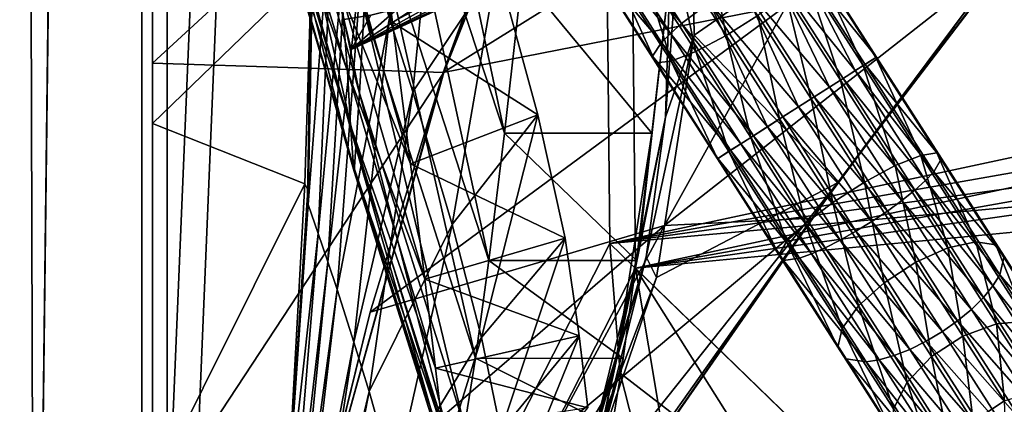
# Model space of a CAD drawing. Header units: metres. Extents: x 0 to 804, y -808 to 0.
# Tile 5 of 92: x 43 to 109, y -692 to -666. Entities that reach past the tile are written whole.
import ezdxf

# ---------------------------------------------------------------- set-up
doc = ezdxf.new("R2010")
doc.units = ezdxf.units.M

msp = doc.modelspace()

# ---------------------------------------------------------------- linework, layer by layer
at = {"layer": 'None'}
for points in [[(43.50724, -741.007568, 2063.060059), (41.507324, -60.00708, 2063.060059), (39.089863, -741.85022, 2063.060059)], [(39.089863, -741.85022, 163.059998), (41.507324, -60.00708, 163.059998), (51.506599, -78.007202, 163.059998)], [(43.50724, -741.007568, 2063.060059), (51.507202, -88.189682, 2063.060059), (41.507324, -60.00708, 2063.060059)], [(43.50724, -741.007568, 163.059998), (39.089863, -741.85022, 163.059998), (51.506599, -78.007202, 163.059998)], [(43.50724, -741.007568, 163.059998), (51.506599, -78.007202, 163.059998), (51.506599, -731.007568, 163.059998)], [(51.506599, -78.007202, 163.059998), (51.506599, -407.620209, 188.338043), (51.506599, -731.007568, 163.059998)], [(51.507271, -731.007568, 2063.060059), (51.507202, -88.189682, 2063.060059), (43.50724, -741.007568, 2063.060059)], [(51.507271, -731.007568, 2063.060059), (51.507236, -417.552612, 2040.109741), (51.507202, -88.189682, 2063.060059)], [(51.506599, -407.620209, 188.338043), (51.506214, -432.483246, 189.286392), (51.506599, -731.007568, 163.059998)], [(51.507271, -731.007568, 2063.060059), (51.507244, -467.455536, 2038.852661), (51.507236, -417.552612, 2040.109741)], [(51.506599, -731.007568, 163.059998), (51.506214, -432.483246, 189.286392), (51.505821, -457.13504, 192.135345)], [(51.505821, -457.13504, 192.135345), (51.506493, -481.376495, 196.842163), (51.506599, -731.007568, 163.059998)], [(51.507248, -517.231934, 2035.084595), (51.507244, -467.455536, 2038.852661), (51.507271, -731.007568, 2063.060059)], [(51.506493, -481.376495, 196.842163), (51.508129, -505.032776, 203.288223), (51.506599, -731.007568, 163.059998)], [(51.506599, -731.007568, 163.059998), (51.508129, -505.032776, 203.288223), (51.509338, -527.974304, 211.370941)], [(51.507252, -566.755432, 2028.815063), (51.507248, -517.231934, 2035.084595), (51.507271, -731.007568, 2063.060059)], [(51.509338, -527.974304, 211.370941), (51.508865, -550.050964, 221.058624), (51.506599, -731.007568, 163.059998)], [(51.508865, -550.050964, 221.058624), (51.506599, -639.367065, 229.276062), (51.506599, -731.007568, 163.059998)], [(51.507271, -731.007568, 2063.060059), (51.507263, -672.725037, 2038.709106), (51.507252, -566.755432, 2028.815063)], [(51.507263, -672.725037, 2038.709106), (51.507263, -648.7229, 2030.865479), (51.507252, -566.755432, 2028.815063)], [(67.467239, -636.024841, 752.645386), (66.829582, -647.674805, 841.571472), (75.344833, -673.366943, 841.704224)], [(76.551514, -662.737366, 752.723267), (67.467239, -636.024841, 752.645386), (75.344833, -673.366943, 841.704224)], [(62.82785, -636.651672, 2023.604858), (62.059231, -678.210205, 2023.470459), (63.863998, -654.656372, 2002.91748)], [(62.82785, -636.651672, 2023.604858), (62.781143, -639.365601, 2024.888306), (62.059231, -678.210205, 2023.470459)], [(51.506599, -668.63678, 221.861816), (51.506599, -639.367065, 229.276062), (82.917885, -639.717224, 229.182846)], [(51.506599, -731.007568, 163.059998), (51.506599, -639.367065, 229.276062), (51.506599, -668.63678, 221.861816)], [(71.249542, -669.260986, 221.746231), (51.506599, -668.63678, 221.861816), (82.917885, -639.717224, 229.182846)], [(62.756332, -640.736145, 2025.517944), (62.014225, -678.020508, 2025.366577), (62.781143, -639.365601, 2024.888306)], [(62.014225, -678.020508, 2025.366577), (62.015972, -678.085022, 2024.764648), (62.781143, -639.365601, 2024.888306)], [(62.781143, -639.365601, 2024.888306), (62.015972, -678.085022, 2024.764648), (62.059231, -678.210205, 2023.470459)], [(82.903526, -639.716675, 411.269318), (76.418556, -654.956787, 433.135529), (71.249542, -669.260986, 221.746231)], [(71.249542, -669.260986, 221.746231), (82.917885, -639.717224, 229.182846), (82.903526, -639.716675, 411.269318)], [(62.014622, -677.958496, 2026.013428), (62.014225, -678.020508, 2025.366577), (62.756332, -640.736145, 2025.517944)], [(62.729809, -642.155518, 2026.157104), (62.014622, -677.958496, 2026.013428), (62.756332, -640.736145, 2025.517944)], [(59.287487, -641.075134, 1019.901001), (59.21888, -647.819702, 1109.420044), (65.519867, -670.664612, 1109.598389)], [(65.854553, -664.999939, 1020.091248), (59.287487, -641.075134, 1019.901001), (65.519867, -670.664612, 1109.598389)], [(87.910759, -650.118286, 664.009521), (88.208199, -666.740112, 664.009521), (125.118866, -641.141968, 664.00946)], [(88.208199, -666.740112, 664.009521), (97.919785, -676.75293, 664.00946), (125.118866, -641.141968, 664.00946)], [(97.919785, -676.75293, 662.00946), (125.118866, -641.141968, 662.00946), (97.919785, -676.75293, 664.00946)], [(125.118866, -641.141968, 662.00946), (125.118866, -641.141968, 664.00946), (97.919785, -676.75293, 664.00946)], [(125.118866, -641.141968, 662.00946), (97.919785, -676.75293, 662.00946), (122.61721, -644.28241, 628.134583)], [(62.729809, -642.155518, 2026.157104), (62.609158, -648.153748, 2028.713745), (62.014622, -677.958496, 2026.013428)], [(122.61721, -644.28241, 628.134583), (97.919785, -676.75293, 662.00946), (109.211723, -661.565125, 628.134583)], [(66.829582, -647.674805, 841.571472), (66.291557, -657.335022, 930.73468), (74.289925, -682.000366, 930.901062)], [(75.344833, -673.366943, 841.704224), (66.829582, -647.674805, 841.571472), (74.289925, -682.000366, 930.901062)], [(59.21888, -647.819702, 1109.420044), (59.209202, -652.558838, 1199.067383), (65.287354, -674.325439, 1199.210083)], [(65.519867, -670.664612, 1109.598389), (59.21888, -647.819702, 1109.420044), (65.287354, -674.325439, 1199.210083)], [(62.609158, -648.153748, 2028.713745), (62.016655, -677.710327, 2028.604736), (62.014622, -677.958496, 2026.013428)], [(62.609158, -648.153748, 2028.713745), (62.279324, -662.272766, 2033.832153), (62.016655, -677.710327, 2028.604736)], [(51.507263, -672.725037, 2038.709106), (62.279324, -662.272766, 2033.832153), (51.507263, -648.7229, 2030.865479)], [(66.296432, -654.428223, 1850.540161), (67.7547, -665.842529, 1766.252319), (62.826118, -648.476746, 1779.749756)], [(67.7547, -665.842529, 1766.252319), (63.672497, -656.986938, 1699.757202), (62.826118, -648.476746, 1779.749756)], [(94.491501, -664.702332, 556.889282), (71.20826, -669.260559, 456.211853), (103.518738, -649.132996, 543.650635)], [(71.20826, -669.260559, 456.211853), (76.418556, -654.956787, 433.135529), (103.518738, -649.132996, 543.650635)], [(69.149338, -670.574341, 1878.729858), (71.180023, -650.146301, 1879.095215), (67.559372, -665.592224, 1920.179321)], [(74.848846, -662.006836, 1796.11792), (71.180023, -650.146301, 1879.095215), (69.149338, -670.574341, 1878.729858)], [(87.910759, -650.118286, 664.009521), (86.260422, -672.295776, 752.862183), (88.208199, -666.740112, 664.009521)], [(87.910759, -650.118286, 664.009521), (86.552017, -662.746216, 752.790039), (86.260422, -672.295776, 752.862183)], [(64.305595, -663.887634, 1619.609009), (64.723915, -669.175903, 1539.338135), (59.069668, -650.760498, 1539.235474)], [(64.723915, -669.175903, 1539.338135), (59.122051, -653.465332, 1458.915894), (59.069668, -650.760498, 1539.235474)], [(65.287354, -674.325439, 1199.210083), (59.209202, -652.558838, 1199.067383), (65.157547, -675.979553, 1288.879639)], [(59.209202, -652.558838, 1199.067383), (59.258831, -655.28894, 1288.796265), (65.157547, -675.979553, 1288.879639)], [(64.723915, -669.175903, 1539.338135), (64.926132, -672.849365, 1458.977417), (59.122051, -653.465332, 1458.915894)], [(64.926132, -672.849365, 1458.977417), (59.368549, -656.007629, 1378.560059), (59.122051, -653.465332, 1458.915894)], [(63.863998, -654.656372, 2002.91748), (62.059231, -678.210205, 2023.470459), (62.737938, -680.1828, 2002.761963)], [(64.852295, -657.511353, 1982.254028), (63.863998, -654.656372, 2002.91748), (62.737938, -680.1828, 2002.761963)], [(66.296432, -654.428223, 1850.540161), (74.848846, -662.006836, 1796.11792), (67.7547, -665.842529, 1766.252319)], [(76.418556, -654.956787, 433.135529), (71.20826, -669.260559, 456.211853), (71.249542, -669.260986, 221.746231)], [(65.157547, -675.979553, 1288.879639), (59.258831, -655.28894, 1288.796265), (65.131416, -675.625488, 1378.560059)], [(59.258831, -655.28894, 1288.796265), (59.368549, -656.007629, 1378.560059), (65.131416, -675.625488, 1378.560059)], [(64.926132, -672.849365, 1458.977417), (65.131416, -675.625488, 1378.560059), (59.368549, -656.007629, 1378.560059)], [(67.7547, -665.842529, 1766.252319), (68.973373, -675.462463, 1681.737061), (63.672497, -656.986938, 1699.757202)], [(68.973373, -675.462463, 1681.737061), (64.305595, -663.887634, 1619.609009), (63.672497, -656.986938, 1699.757202)], [(63.386902, -682.101929, 1982.044922), (64.852295, -657.511353, 1982.254028), (62.737938, -680.1828, 2002.761963)], [(65.797623, -660.285828, 1961.576294), (64.852295, -657.511353, 1982.254028), (63.386902, -682.101929, 1982.044922)], [(66.291557, -657.335022, 930.73468), (65.854553, -664.999939, 1020.091248), (73.388672, -688.633545, 1020.269592)], [(74.289925, -682.000366, 930.901062), (66.291557, -657.335022, 930.73468), (73.388672, -688.633545, 1020.269592)], [(64.006226, -683.967407, 1961.319336), (65.797623, -660.285828, 1961.576294), (63.386902, -682.101929, 1982.044922)], [(67.559372, -665.592224, 1920.179321), (65.797623, -660.285828, 1961.576294), (64.006226, -683.967407, 1961.319336)], [(94.491501, -664.702332, 556.889282), (109.211723, -661.565125, 628.134583), (86.201141, -679.639709, 570.591736)], [(109.211723, -661.565125, 628.134583), (96.187439, -679.136963, 628.134583), (86.201141, -679.639709, 570.591736)], [(97.919785, -676.75293, 662.00946), (96.187439, -679.136963, 628.134583), (109.211723, -661.565125, 628.134583)], [(61.825478, -676.803711, 2037.894043), (62.279324, -662.272766, 2033.832153), (51.507263, -672.725037, 2038.709106)], [(62.279324, -662.272766, 2033.832153), (61.825478, -676.803711, 2037.894043), (62.020489, -677.211182, 2033.784424)], [(62.279324, -662.272766, 2033.832153), (62.020489, -677.211182, 2033.784424), (62.016655, -677.710327, 2028.604736)], [(74.848846, -662.006836, 1796.11792), (77.609993, -672.126221, 1712.908936), (67.7547, -665.842529, 1766.252319)], [(71.81456, -679.560608, 1795.68811), (74.848846, -662.006836, 1796.11792), (69.149338, -670.574341, 1878.729858)], [(77.609993, -672.126221, 1712.908936), (74.848846, -662.006836, 1796.11792), (71.81456, -679.560608, 1795.68811)], [(85.344055, -673.379395, 841.818909), (76.551514, -662.737366, 752.723267), (75.344833, -673.366943, 841.704224)], [(85.344055, -673.379395, 841.818909), (86.552017, -662.746216, 752.790039), (76.551514, -662.737366, 752.723267)], [(86.552017, -662.746216, 752.790039), (84.425972, -681.512573, 841.932068), (86.260422, -672.295776, 752.862183)], [(86.552017, -662.746216, 752.790039), (85.344055, -673.379395, 841.818909), (84.425972, -681.512573, 841.932068)], [(68.973373, -675.462463, 1681.737061), (69.950096, -683.283203, 1597.034546), (64.305595, -663.887634, 1619.609009)], [(69.950096, -683.283203, 1597.034546), (64.723915, -669.175903, 1539.338135), (64.305595, -663.887634, 1619.609009)], [(65.854553, -664.999939, 1020.091248), (65.519867, -670.664612, 1109.598389), (72.642769, -693.263, 1109.766357)], [(73.388672, -688.633545, 1020.269592), (65.854553, -664.999939, 1020.091248), (72.642769, -693.263, 1109.766357)], [(86.201141, -679.639709, 570.591736), (66.258278, -685.513733, 486.434235), (94.491501, -664.702332, 556.889282)], [(66.258278, -685.513733, 486.434235), (71.20826, -669.260559, 456.211853), (94.491501, -664.702332, 556.889282)], [(65.156311, -687.536987, 1919.842773), (67.559372, -665.592224, 1920.179321), (64.006226, -683.967407, 1961.319336)], [(69.149338, -670.574341, 1878.729858), (67.559372, -665.592224, 1920.179321), (65.156311, -687.536987, 1919.842773)], [(67.7547, -665.842529, 1766.252319), (77.609993, -672.126221, 1712.908936), (68.973373, -675.462463, 1681.737061)], [(86.260422, -672.295776, 752.862183), (84.95533, -681.759521, 752.937744), (88.208199, -666.740112, 664.009521)], [(88.208199, -666.740112, 664.009521), (84.95533, -681.759521, 752.937744), (85.652084, -683.165222, 664.009521)], [(88.208199, -666.740112, 664.009521), (85.652084, -683.165222, 664.009521), (97.919785, -676.75293, 664.00946)], [(51.506599, -699.317322, 216.067871), (51.506599, -668.63678, 221.861816), (71.249542, -669.260986, 221.746231)], [(51.506599, -731.007568, 163.059998), (51.506599, -668.63678, 221.861816), (51.506599, -699.317322, 216.067871)], [(62.718975, -699.854065, 215.989075), (51.506599, -699.317322, 216.067871), (71.249542, -669.260986, 221.746231)], [(71.249542, -669.260986, 221.746231), (71.20826, -669.260559, 456.211853), (62.718975, -699.854065, 215.989075)], [(71.20826, -669.260559, 456.211853), (66.258278, -685.513733, 486.434235), (62.718975, -699.854065, 215.989075)], [(69.950096, -683.283203, 1597.034546), (70.682999, -689.301147, 1512.182861), (64.723915, -669.175903, 1539.338135)], [(70.682999, -689.301147, 1512.182861), (64.926132, -672.849365, 1458.977417), (64.723915, -669.175903, 1539.338135)], [(66.188988, -690.890137, 1878.334717), (69.149338, -670.574341, 1878.729858), (65.156311, -687.536987, 1919.842773)], [(65.519867, -670.664612, 1109.598389), (65.287354, -674.325439, 1199.210083), (72.052055, -695.886475, 1199.345093)], [(72.642769, -693.263, 1109.766357), (65.519867, -670.664612, 1109.598389), (72.052055, -695.886475, 1199.345093)], [(71.81456, -679.560608, 1795.68811), (69.149338, -670.574341, 1878.729858), (66.188988, -690.890137, 1878.334717)], [(77.609993, -672.126221, 1712.908936), (79.456146, -680.499512, 1629.508667), (68.973373, -675.462463, 1681.737061)], [(73.795296, -687.235046, 1712.47937), (77.609993, -672.126221, 1712.908936), (71.81456, -679.560608, 1795.68811)], [(79.456146, -680.499512, 1629.508667), (77.609993, -672.126221, 1712.908936), (73.795296, -687.235046, 1712.47937)], [(86.260422, -672.295776, 752.862183), (84.425972, -681.512573, 841.932068), (82.724144, -689.530396, 842.049744)], [(82.724144, -689.530396, 842.049744), (84.95533, -681.759521, 752.937744), (86.260422, -672.295776, 752.862183)], [(51.507271, -731.007568, 2063.060059), (51.507267, -697.52417, 2043.465942), (51.507263, -672.725037, 2038.709106)], [(51.507267, -697.52417, 2043.465942), (61.825478, -676.803711, 2037.894043), (51.507263, -672.725037, 2038.709106)], [(70.682999, -689.301147, 1512.182861), (71.170624, -693.513428, 1427.220337), (64.926132, -672.849365, 1458.977417)], [(71.170624, -693.513428, 1427.220337), (65.131416, -675.625488, 1378.560059), (64.926132, -672.849365, 1458.977417)], [(84.288818, -682.011963, 931.034302), (75.344833, -673.366943, 841.704224), (74.289925, -682.000366, 930.901062)], [(84.288818, -682.011963, 931.034302), (85.344055, -673.379395, 841.818909), (75.344833, -673.366943, 841.704224)], [(85.344055, -673.379395, 841.818909), (82.897438, -688.973511, 931.164124), (84.425972, -681.512573, 841.932068)], [(85.344055, -673.379395, 841.818909), (84.288818, -682.011963, 931.034302), (82.897438, -688.973511, 931.164124)], [(65.287354, -674.325439, 1199.210083), (65.157547, -675.979553, 1288.879639), (71.617264, -696.50238, 1288.95874)], [(72.052055, -695.886475, 1199.345093), (65.287354, -674.325439, 1199.210083), (71.617264, -696.50238, 1288.95874)], [(65.157547, -675.979553, 1288.879639), (65.131416, -675.625488, 1378.560059), (71.339584, -695.110718, 1378.560059)], [(71.170624, -693.513428, 1427.220337), (71.339584, -695.110718, 1378.560059), (65.131416, -675.625488, 1378.560059)], [(68.973373, -675.462463, 1681.737061), (79.456146, -680.499512, 1629.508667), (69.950096, -683.283203, 1597.034546)], [(71.617264, -696.50238, 1288.95874), (65.157547, -675.979553, 1288.879639), (71.339584, -695.110718, 1378.560059)], [(51.507267, -697.52417, 2043.465942), (60.557545, -699.792603, 2042.139038), (61.825478, -676.803711, 2037.894043)], [(62.020485, -677.211182, 2033.784424), (61.825478, -676.803711, 2037.894043), (60.557545, -699.792603, 2042.139038)], [(62.020489, -677.211182, 2033.784424), (61.825478, -676.803711, 2037.894043), (62.020485, -677.211182, 2033.784424)], [(72.368164, -713.509155, 662.00946), (97.919785, -676.75293, 662.00946), (72.366722, -713.50824, 664.009583)], [(97.919785, -676.75293, 662.00946), (97.919785, -676.75293, 664.00946), (72.366722, -713.50824, 664.009583)], [(97.919785, -676.75293, 664.00946), (80.31913, -698.9104, 664.009521), (72.366722, -713.50824, 664.009583)], [(97.919785, -676.75293, 662.00946), (72.368164, -713.509155, 662.00946), (96.187439, -679.136963, 628.134583)], [(85.652084, -683.165222, 664.009521), (80.31913, -698.9104, 664.009521), (97.919785, -676.75293, 664.00946)], [(62.016655, -677.710327, 2028.604736), (62.020485, -677.211182, 2033.784424), (60.557545, -699.792603, 2042.139038)], [(62.014622, -677.958496, 2026.013428), (62.016655, -677.710327, 2028.604736), (60.557545, -699.792603, 2042.139038)], [(62.014622, -677.958496, 2026.013428), (62.016655, -677.710327, 2028.604736), (62.016655, -677.710327, 2028.604736)], [(62.016655, -677.710327, 2028.604736), (62.014622, -677.958496, 2026.013428), (62.014622, -677.958496, 2026.013428)], [(62.016655, -677.710327, 2028.604736), (62.020485, -677.211182, 2033.784424), (62.016655, -677.710327, 2028.604736)], [(62.016655, -677.710327, 2028.604736), (62.020489, -677.211182, 2033.784424), (62.020485, -677.211182, 2033.784424)], [(62.014225, -678.020508, 2025.366577), (62.014622, -677.958496, 2026.013428), (60.557545, -699.792603, 2042.139038)], [(62.014225, -678.020508, 2025.366577), (60.557545, -699.792603, 2042.139038), (62.015972, -678.085022, 2024.764648)], [(62.015972, -678.085022, 2024.764648), (60.557545, -699.792603, 2042.139038), (62.059231, -678.210266, 2023.470459)], [(62.059231, -678.210266, 2023.470459), (60.557545, -699.792603, 2042.139038), (62.737934, -680.1828, 2002.761963)], [(62.014225, -678.020508, 2025.366577), (62.014622, -677.958496, 2026.013428), (62.014225, -678.020508, 2025.366577)], [(62.014622, -677.958496, 2026.013428), (62.014225, -678.020508, 2025.366577), (62.014622, -677.958496, 2026.013428)], [(62.015972, -678.085022, 2024.764648), (62.014225, -678.020508, 2025.366577), (62.014225, -678.020508, 2025.366577)], [(62.015972, -678.085022, 2024.764648), (62.014225, -678.020508, 2025.366577), (62.015972, -678.085022, 2024.764648)], [(62.015972, -678.085022, 2024.764648), (62.015972, -678.085022, 2024.764648), (62.059231, -678.210205, 2023.470459)], [(62.059231, -678.210205, 2023.470459), (62.015972, -678.085022, 2024.764648), (62.059231, -678.210266, 2023.470459)], [(62.059231, -678.210205, 2023.470459), (62.059231, -678.210266, 2023.470459), (62.737938, -680.1828, 2002.761963)], [(62.737938, -680.1828, 2002.761963), (62.059231, -678.210266, 2023.470459), (62.737934, -680.1828, 2002.761963)], [(78.541405, -693.897522, 584.686646), (62.708679, -699.850952, 518.174377), (86.201141, -679.639709, 570.591736)], [(62.708679, -699.850952, 518.174377), (66.258278, -685.513733, 486.434235), (86.201141, -679.639709, 570.591736)], [(67.905533, -696.942688, 1795.231934), (71.81456, -679.560608, 1795.68811), (66.188988, -690.890137, 1878.334717)], [(73.795296, -687.235046, 1712.47937), (71.81456, -679.560608, 1795.68811), (67.905533, -696.942688, 1795.231934)], [(72.368164, -713.509155, 662.00946), (83.550583, -696.989441, 628.134583), (96.187439, -679.136963, 628.134583)], [(86.201141, -679.639709, 570.591736), (96.187439, -679.136963, 628.134583), (78.541405, -693.897522, 584.686646)], [(96.187439, -679.136963, 628.134583), (83.550583, -696.989441, 628.134583), (78.541405, -693.897522, 584.686646)], [(60.557545, -699.792603, 2042.139038), (60.617985, -705.645752, 2002.57312), (62.737934, -680.1828, 2002.761963)], [(62.737934, -680.1828, 2002.761963), (60.617985, -705.645752, 2002.57312), (63.386902, -682.101929, 1982.044922)], [(62.737934, -680.1828, 2002.761963), (63.386902, -682.101929, 1982.044922), (63.386902, -682.101929, 1982.044922)], [(63.386902, -682.101929, 1982.044922), (62.737938, -680.1828, 2002.761963), (62.737934, -680.1828, 2002.761963)], [(79.456146, -680.499512, 1629.508667), (80.421082, -687.123108, 1545.957153), (69.950096, -683.283203, 1597.034546)], [(75.094643, -693.589233, 1629.13269), (79.456146, -680.499512, 1629.508667), (73.795296, -687.235046, 1712.47937)], [(80.421082, -687.123108, 1545.957153), (79.456146, -680.499512, 1629.508667), (75.094643, -693.589233, 1629.13269)], [(84.425972, -681.512573, 841.932068), (80.90316, -695.804199, 931.297852), (82.724144, -689.530396, 842.049744)], [(84.425972, -681.512573, 841.932068), (82.897438, -688.973511, 931.164124), (80.90316, -695.804199, 931.297852)], [(60.617985, -705.645752, 2002.57312), (60.937241, -706.613708, 1981.803101), (63.386902, -682.101929, 1982.044922)], [(63.386902, -682.101929, 1982.044922), (60.937241, -706.613708, 1981.803101), (64.006218, -683.967468, 1961.319336)], [(63.386902, -682.101929, 1982.044922), (64.006226, -683.967407, 1961.319336), (63.386902, -682.101929, 1982.044922)], [(63.386902, -682.101929, 1982.044922), (64.006218, -683.967468, 1961.319336), (64.006226, -683.967407, 1961.319336)], [(83.387657, -688.641785, 1020.397522), (74.289925, -682.000366, 930.901062), (73.388672, -688.633545, 1020.269592)], [(83.387657, -688.641785, 1020.397522), (84.288818, -682.011963, 931.034302), (74.289925, -682.000366, 930.901062)], [(80.255791, -697.354248, 842.170471), (84.95533, -681.759521, 752.937744), (82.724144, -689.530396, 842.049744)], [(82.654381, -691.031006, 753.015808), (84.95533, -681.759521, 752.937744), (80.255791, -697.354248, 842.170471)], [(84.288818, -682.011963, 931.034302), (81.649086, -694.678894, 1020.523682), (82.897438, -688.973511, 931.164124)], [(84.288818, -682.011963, 931.034302), (83.387657, -688.641785, 1020.397522), (81.649086, -694.678894, 1020.523682)], [(84.95533, -681.759521, 752.937744), (82.654381, -691.031006, 753.015808), (85.652084, -683.165222, 664.009521)], [(69.950096, -683.283203, 1597.034546), (80.421082, -687.123108, 1545.957153), (70.682999, -689.301147, 1512.182861)], [(85.652084, -683.165222, 664.009521), (82.654381, -691.031006, 753.015808), (80.31913, -698.9104, 664.009521)], [(60.937241, -706.613708, 1981.803101), (61.241158, -707.554871, 1961.030151), (64.006218, -683.967468, 1961.319336)], [(64.006218, -683.967468, 1961.319336), (61.241158, -707.554871, 1961.030151), (65.156303, -687.536987, 1919.842773)], [(64.006218, -683.967468, 1961.319336), (65.156311, -687.536987, 1919.842773), (64.006226, -683.967407, 1961.319336)], [(64.006218, -683.967468, 1961.319336), (65.156303, -687.536987, 1919.842773), (65.156311, -687.536987, 1919.842773)], [(62.718975, -699.854065, 215.989075), (66.258278, -685.513733, 486.434235), (62.708679, -699.850952, 518.174377)], [(61.241158, -707.554871, 1961.030151), (61.80336, -709.356262, 1919.475708), (65.156303, -687.536987, 1919.842773)], [(65.156303, -687.536987, 1919.842773), (61.80336, -709.356262, 1919.475708), (66.18898, -690.890137, 1878.334717)], [(65.156303, -687.536987, 1919.842773), (66.188988, -690.890137, 1878.334717), (65.156311, -687.536987, 1919.842773)], [(65.156303, -687.536987, 1919.842773), (66.18898, -690.890137, 1878.334717), (66.188988, -690.890137, 1878.334717)], [(69.163139, -702.115967, 1712.028076), (73.795296, -687.235046, 1712.47937), (67.905533, -696.942688, 1795.231934)], [(75.094643, -693.589233, 1629.13269), (73.795296, -687.235046, 1712.47937), (69.163139, -702.115967, 1712.028076)], [(80.421082, -687.123108, 1545.957153), (80.999519, -691.994019, 1462.295288), (70.682999, -689.301147, 1512.182861)], [(75.746536, -698.616211, 1545.678223), (80.421082, -687.123108, 1545.957153), (75.094643, -693.589233, 1629.13269)], [(80.999519, -691.994019, 1462.295288), (80.421082, -687.123108, 1545.957153), (75.746536, -698.616211, 1545.678223)], [(82.641617, -693.267517, 1109.869995), (73.388672, -688.633545, 1020.269592), (72.642769, -693.263, 1109.766357)], [(82.641617, -693.267517, 1109.869995), (83.387657, -688.641785, 1020.397522), (73.388672, -688.633545, 1020.269592)], [(82.897438, -688.973511, 931.164124), (79.447113, -700.580688, 1020.652466), (80.90316, -695.804199, 931.297852)], [(82.897438, -688.973511, 931.164124), (81.649086, -694.678894, 1020.523682), (79.447113, -700.580688, 1020.652466)], [(83.387657, -688.641785, 1020.397522), (80.654968, -698.629456, 1109.976685), (81.649086, -694.678894, 1020.523682)], [(83.387657, -688.641785, 1020.397522), (82.641617, -693.267517, 1109.869995), (80.654968, -698.629456, 1109.976685)], [(70.682999, -689.301147, 1512.182861), (80.999519, -691.994019, 1462.295288), (71.170624, -693.513428, 1427.220337)], [(82.724144, -689.530396, 842.049744), (80.90316, -695.804199, 931.297852), (78.321823, -702.447083, 931.434204)], [(78.321823, -702.447083, 931.434204), (80.255791, -697.354248, 842.170471), (82.724144, -689.530396, 842.049744)], [(61.80336, -709.356262, 1919.475708), (62.305378, -711.049316, 1877.910522), (66.18898, -690.890137, 1878.334717)], [(66.18898, -690.890137, 1878.334717), (62.305378, -711.049316, 1877.910522), (67.905533, -696.942688, 1795.231934)], [(66.18898, -690.890137, 1878.334717), (67.905533, -696.942688, 1795.231934), (67.905533, -696.942688, 1795.231934)], [(66.18898, -690.890137, 1878.334717), (67.905533, -696.942688, 1795.231934), (66.188988, -690.890137, 1878.334717)], [(82.654381, -691.031006, 753.015808), (77.045296, -704.908081, 842.293213), (80.31913, -698.9104, 664.009521)], [(77.045296, -704.908081, 842.293213), (82.654381, -691.031006, 753.015808), (80.255791, -697.354248, 842.170471)]]:
    msp.add_3dface(points, dxfattribs=at)
at = {"layer": 'None012311'}
for points in [[(12.961353, -20.921553, 160.059708), (50.772308, -61.568432, 160.059708), (12.961364, -783.110596, 160.059708)], [(15.961741, -20.921553, 163.059708), (15.961364, -783.110596, 163.059708), (52.504356, -59.607479, 163.059708)], [(15.961364, -783.110596, 163.059708), (52.504345, -744.686096, 163.059708), (52.504356, -59.607479, 163.059708)], [(78.546486, -118.575203, 117.953323), (52.504356, -59.607479, 163.059708), (52.504345, -744.686096, 163.059708)], [(50.772308, -61.568432, 160.059708), (50.772308, -742.989197, 160.059708), (12.961364, -783.110596, 160.059708)], [(50.772308, -61.568432, 160.059708), (76.834984, -120.582596, 114.917824), (50.772308, -742.989197, 160.059708)], [(84.22982, -682.522278, 108.109589), (78.546486, -118.575203, 117.953323), (52.504345, -744.686096, 163.059708)], [(84.22982, -682.522278, 108.109589), (355.943726, -624.124634, 109.128922), (78.546486, -118.575203, 117.953323)], [(76.834984, -120.582596, 114.917824), (82.481255, -680.857727, 105.138191), (50.772308, -742.989197, 160.059708)], [(76.834984, -120.582596, 114.917824), (354.430603, -622.559387, 106.155792), (82.481255, -680.857727, 105.138191)], [(354.430603, -622.559387, 106.155792), (344.84613, -634.641602, 105.944893), (82.481255, -680.857727, 105.138191)], [(346.66452, -635.821777, 108.924751), (355.943726, -624.124634, 109.128922), (84.22982, -682.522278, 108.109589)], [(82.481255, -680.857727, 105.138191), (344.84613, -634.641602, 105.944893), (339.444672, -645.370789, 105.757614)], [(341.434326, -646.210693, 108.743408), (346.66452, -635.821777, 108.924751), (84.22982, -682.522278, 108.109589)], [(339.444672, -645.370789, 105.757614), (335.843445, -657.893982, 105.539024), (82.481255, -680.857727, 105.138191)], [(337.947601, -658.335693, 108.531769), (341.434326, -646.210693, 108.743408), (84.22982, -682.522278, 108.109589)], [(335.843445, -657.893982, 105.539024), (123.969986, -721.144897, 104.434975), (82.481255, -680.857727, 105.138191)], [(84.22982, -682.522278, 108.109589), (122.238647, -719.43042, 107.465355), (337.947601, -658.335693, 108.531769)], [(50.772308, -742.989197, 160.059708), (82.481255, -680.857727, 105.138191), (83.185196, -689.640137, 104.984894)], [(123.969986, -721.144897, 104.434975), (83.185196, -689.640137, 104.984894), (82.481255, -680.857727, 105.138191)], [(84.22982, -682.522278, 108.109589), (52.504345, -744.686096, 163.059708), (86.868279, -698.334045, 107.833595)], [(86.868279, -698.334045, 107.833595), (105.895149, -716.931885, 107.508965), (84.22982, -682.522278, 108.109589)], [(105.895149, -716.931885, 107.508965), (122.238647, -719.43042, 107.465355), (84.22982, -682.522278, 108.109589)], [(50.772308, -742.989197, 160.059708), (83.185196, -689.640137, 104.984894), (85.365654, -698.170349, 104.835991)], [(85.365654, -698.170349, 104.835991), (83.185196, -689.640137, 104.984894), (123.969986, -721.144897, 104.434975)]]:
    msp.add_3dface(points, dxfattribs=at)
at = {"layer": 'None012312'}
for points in [[(81.998619, -659.437439, 851.832886), (82.679283, -658.643921, 851.104431), (87.353317, -665.951721, 848.472839)], [(82.679283, -658.643921, 851.104431), (89.246132, -664.527222, 847.567139), (87.353317, -665.951721, 848.472839)], [(81.500877, -660.195801, 852.727783), (81.998619, -659.437439, 851.832886), (86.592957, -666.620667, 849.246155)], [(81.998619, -659.437439, 851.832886), (87.353317, -665.951721, 848.472839), (86.592957, -666.620667, 849.246155)], [(85.997314, -667.225891, 850.196167), (81.12294, -661.492859, 854.874146), (81.500877, -660.195801, 852.727783)], [(86.592957, -666.620667, 849.246155), (85.997314, -667.225891, 850.196167), (81.500877, -660.195801, 852.727783)], [(90.371071, -666.759827, 860.069824), (89.038773, -659.970764, 862.075439), (86.892189, -661.320618, 862.028503)], [(89.038773, -659.970764, 862.075439), (90.371071, -666.759827, 860.069824), (92.51252, -665.401917, 860.119629)], [(81.12294, -661.492859, 854.874146), (85.384552, -668.155884, 852.474731), (81.602997, -662.337708, 857.216797)], [(85.384552, -668.155884, 852.474731), (81.12294, -661.492859, 854.874146), (85.997314, -667.225891, 850.196167)], [(84.725296, -662.244446, 861.088684), (88.306999, -667.844421, 859.072144), (86.892189, -661.320618, 862.028503)], [(88.306999, -667.844421, 859.072144), (90.371071, -666.759827, 860.069824), (86.892189, -661.320618, 862.028503)], [(93.451653, -662.084717, 848.614685), (95.124107, -661.438599, 850.408447), (99.113274, -669.138977, 848.556763)], [(100.555443, -668.216553, 851.9198), (95.124107, -661.438599, 850.408447), (96.150337, -661.329224, 852.725098)], [(99.113274, -669.138977, 848.556763), (95.124107, -661.438599, 850.408447), (99.777512, -668.714111, 849.557739)], [(99.777512, -668.714111, 849.557739), (95.124107, -661.438599, 850.408447), (100.555443, -668.216553, 851.9198)], [(96.150337, -661.329224, 852.725098), (96.3741, -661.773315, 855.212036), (100.512665, -668.243896, 854.455444)], [(100.512665, -668.243896, 854.455444), (100.555443, -668.216553, 851.9198), (96.150337, -661.329224, 852.725098)], [(82.867981, -662.601624, 859.399048), (81.602997, -662.337708, 857.216797), (85.608315, -668.599976, 854.96167)], [(81.602997, -662.337708, 857.216797), (85.384552, -668.155884, 852.474731), (85.608315, -668.599976, 854.96167)], [(86.634544, -668.490601, 857.278381), (84.725296, -662.244446, 861.088684), (82.867981, -662.601624, 859.399048)], [(88.306999, -667.844421, 859.072144), (84.725296, -662.244446, 861.088684), (86.634544, -668.490601, 857.278381)], [(91.387581, -663.169312, 847.616943), (93.451653, -662.084717, 848.614685), (97.360931, -670.259766, 847.105774)], [(93.451653, -662.084717, 848.614685), (98.297295, -669.660828, 847.728821), (97.360931, -670.259766, 847.105774)], [(93.451653, -662.084717, 848.614685), (99.113274, -669.138977, 848.556763), (98.297295, -669.660828, 847.728821)], [(99.655693, -668.792053, 856.778687), (96.3741, -661.773315, 855.212036), (95.761337, -662.703247, 857.490601)], [(96.3741, -661.773315, 855.212036), (99.655693, -668.792053, 856.778687), (100.512665, -668.243896, 854.455444)], [(86.634544, -668.490601, 857.278381), (82.867981, -662.601624, 859.399048), (85.608315, -668.599976, 854.96167)], [(95.761337, -662.703247, 857.490601), (94.405334, -663.977478, 859.213928), (98.11499, -669.777466, 858.535767)], [(98.11499, -669.777466, 858.535767), (99.655693, -668.792053, 856.778687), (95.761337, -662.703247, 857.490601)], [(89.246132, -664.527222, 847.567139), (91.387581, -663.169312, 847.616943), (95.274208, -671.594421, 846.561279)], [(91.387581, -663.169312, 847.616943), (96.340157, -670.912598, 846.711548), (95.274208, -671.594421, 846.561279)], [(96.340157, -670.912598, 846.711548), (91.387581, -663.169312, 847.616943), (97.360931, -670.259766, 847.105774)], [(94.405334, -663.977478, 859.213928), (92.51252, -665.401917, 860.119629), (96.125114, -671.050171, 859.459229)], [(94.405334, -663.977478, 859.213928), (96.125114, -671.050171, 859.459229), (98.11499, -669.777466, 858.535767)], [(87.353317, -665.951721, 848.472839), (89.246132, -664.527222, 847.567139), (93.170799, -672.939758, 847.006165)], [(89.246132, -664.527222, 847.567139), (94.204048, -672.27887, 846.660767), (93.170799, -672.939758, 847.006165)], [(94.204048, -672.27887, 846.660767), (89.246132, -664.527222, 847.567139), (95.274208, -671.594421, 846.561279)], [(92.51252, -665.401917, 860.119629), (90.371071, -666.759827, 860.069824), (93.988998, -672.416443, 859.408447)], [(92.51252, -665.401917, 860.119629), (93.988998, -672.416443, 859.408447), (96.125114, -671.050171, 859.459229)], [(86.592957, -666.620667, 849.246155), (87.353317, -665.951721, 848.472839), (92.214172, -673.551575, 847.584229)], [(87.353317, -665.951721, 848.472839), (93.170799, -672.939758, 847.006165), (92.214172, -673.551575, 847.584229)], [(91.370918, -674.090942, 848.372681), (85.997314, -667.225891, 850.196167), (86.592957, -666.620667, 849.246155)], [(92.214172, -673.551575, 847.584229), (91.370918, -674.090942, 848.372681), (86.592957, -666.620667, 849.246155)], [(90.371071, -666.759827, 860.069824), (88.306999, -667.844421, 859.072144), (92.03186, -673.668213, 858.391174)], [(90.371071, -666.759827, 860.069824), (92.03186, -673.668213, 858.391174), (93.988998, -672.416443, 859.408447)], [(90.673462, -674.537048, 849.341309), (85.384552, -668.155884, 852.474731), (85.997314, -667.225891, 850.196167)], [(90.673462, -674.537048, 849.341309), (85.997314, -667.225891, 850.196167), (91.370918, -674.090942, 848.372681)], [(85.608315, -668.599976, 854.96167), (85.384552, -668.155884, 852.474731), (89.81649, -675.085144, 851.664551)], [(85.384552, -668.155884, 852.474731), (90.673462, -674.537048, 849.341309), (89.81649, -675.085144, 851.664551)], [(90.551651, -674.614929, 856.562256), (88.306999, -667.844421, 859.072144), (86.634544, -668.490601, 857.278381)], [(92.03186, -673.668213, 858.391174), (88.306999, -667.844421, 859.072144), (90.551651, -674.614929, 856.562256)], [(100.512665, -668.243896, 854.455444), (99.655693, -668.792053, 856.778687), (103.550049, -674.880798, 857.490601)], [(104.960548, -675.103882, 852.725098), (99.777512, -668.714111, 849.557739), (100.555443, -668.216553, 851.9198)], [(104.651237, -674.714478, 855.212036), (100.555443, -668.216553, 851.9198), (100.512665, -668.243896, 854.455444)], [(103.550049, -674.880798, 857.490601), (104.651237, -674.714478, 855.212036), (100.512665, -668.243896, 854.455444)], [(104.960548, -675.103882, 852.725098), (100.555443, -668.216553, 851.9198), (104.651237, -674.714478, 855.212036)], [(86.634544, -668.490601, 857.278381), (85.608315, -668.599976, 854.96167), (89.773712, -675.112488, 854.200195)], [(89.773712, -675.112488, 854.200195), (85.608315, -668.599976, 854.96167), (89.81649, -675.085144, 851.664551)], [(90.551651, -674.614929, 856.562256), (86.634544, -668.490601, 857.278381), (89.773712, -675.112488, 854.200195)], [(101.824646, -675.577454, 859.213928), (99.655693, -668.792053, 856.778687), (98.11499, -669.777466, 858.535767)], [(104.430908, -675.989624, 850.408447), (99.113274, -669.138977, 848.556763), (99.777512, -668.714111, 849.557739)], [(99.655693, -668.792053, 856.778687), (101.824646, -675.577454, 859.213928), (103.550049, -674.880798, 857.490601)], [(104.430908, -675.989624, 850.408447), (99.777512, -668.714111, 849.557739), (104.960548, -675.103882, 852.725098)], [(97.360931, -670.259766, 847.105774), (98.297295, -669.660828, 847.728821), (103.142944, -677.236938, 848.614685)], [(99.113274, -669.138977, 848.556763), (103.871895, -676.578979, 849.426697), (98.297295, -669.660828, 847.728821)], [(98.297295, -669.660828, 847.728821), (103.871895, -676.578979, 849.426697), (103.142944, -677.236938, 848.614685)], [(103.871895, -676.578979, 849.426697), (99.113274, -669.138977, 848.556763), (104.430908, -675.989624, 850.408447)], [(98.11499, -669.777466, 858.535767), (96.125114, -671.050171, 859.459229), (99.737701, -676.698425, 860.119629)], [(96.340157, -670.912598, 846.711548), (97.360931, -670.259766, 847.105774), (102.272072, -677.938232, 848.003601)], [(97.360931, -670.259766, 847.105774), (103.142944, -677.236938, 848.614685), (102.272072, -677.938232, 848.003601)], [(99.737701, -676.698425, 860.119629), (101.824646, -675.577454, 859.213928), (98.11499, -669.777466, 858.535767)], [(96.125114, -671.050171, 859.459229), (93.988998, -672.416443, 859.408447), (97.606926, -678.072998, 860.069824)], [(95.274208, -671.594421, 846.561279), (96.340157, -670.912598, 846.711548), (101.29274, -678.655945, 847.616943)], [(96.125114, -671.050171, 859.459229), (97.606926, -678.072998, 860.069824), (99.737701, -676.698425, 860.119629)], [(96.340157, -670.912598, 846.711548), (102.272072, -677.938232, 848.003601), (101.29274, -678.655945, 847.616943)], [(94.204048, -672.27887, 846.660767), (95.274208, -671.594421, 846.561279), (100.242584, -679.362366, 847.469604)], [(95.274208, -671.594421, 846.561279), (101.29274, -678.655945, 847.616943), (100.242584, -679.362366, 847.469604)], [(93.988998, -672.416443, 859.408447), (92.03186, -673.668213, 858.391174), (95.756721, -679.491943, 859.072144)], [(93.170799, -672.939758, 847.006165), (94.204048, -672.27887, 846.660767), (99.161964, -680.030518, 847.567139)], [(93.988998, -672.416443, 859.408447), (95.756721, -679.491943, 859.072144), (97.606926, -678.072998, 860.069824)], [(94.204048, -672.27887, 846.660767), (100.242584, -679.362366, 847.469604), (99.161964, -680.030518, 847.567139)], [(92.214172, -673.551575, 847.584229), (93.170799, -672.939758, 847.006165), (98.092407, -680.634583, 847.905945)], [(93.170799, -672.939758, 847.006165), (99.161964, -680.030518, 847.567139), (98.092407, -680.634583, 847.905945)], [(94.468758, -680.739258, 857.278381), (92.03186, -673.668213, 858.391174), (90.551651, -674.614929, 856.562256)], [(97.07502, -681.151489, 848.472839), (91.370918, -674.090942, 848.372681), (92.214172, -673.551575, 847.584229)], [(92.03186, -673.668213, 858.391174), (94.468758, -680.739258, 857.278381), (95.756721, -679.491943, 859.072144)], [(98.092407, -680.634583, 847.905945), (97.07502, -681.151489, 848.472839), (92.214172, -673.551575, 847.584229)], [(90.673462, -674.537048, 849.341309), (91.370918, -674.090942, 848.372681), (96.148888, -681.561218, 849.246155)], [(91.370918, -674.090942, 848.372681), (97.07502, -681.151489, 848.472839), (96.148888, -681.561218, 849.246155)], [(90.551651, -674.614929, 856.562256), (89.773712, -675.112488, 854.200195), (93.939117, -681.625061, 854.96167)], [(89.773712, -675.112488, 854.200195), (89.81649, -675.085144, 851.664551), (94.248428, -682.014404, 852.474731)], [(89.81649, -675.085144, 851.664551), (90.673462, -674.537048, 849.341309), (95.349609, -681.848145, 850.196167)], [(94.248428, -682.014404, 852.474731), (89.81649, -675.085144, 851.664551), (95.349609, -681.848145, 850.196167)], [(94.468758, -680.739258, 857.278381), (90.551651, -674.614929, 856.562256), (93.939117, -681.625061, 854.96167)], [(90.673462, -674.537048, 849.341309), (96.148888, -681.561218, 849.246155), (95.349609, -681.848145, 850.196167)], [(103.550049, -674.880798, 857.490601), (101.824646, -675.577454, 859.213928), (105.391739, -681.154541, 861.22229)], [(107.294746, -680.735596, 859.598999), (104.651237, -674.714478, 855.212036), (103.550049, -674.880798, 857.490601)], [(105.391739, -681.154541, 861.22229), (107.294746, -680.735596, 859.598999), (103.550049, -674.880798, 857.490601)], [(104.960548, -675.103882, 852.725098), (104.651237, -674.714478, 855.212036), (108.630753, -680.936401, 857.452637)], [(108.630753, -680.936401, 857.452637), (104.651237, -674.714478, 855.212036), (107.294746, -680.735596, 859.598999)], [(93.939117, -681.625061, 854.96167), (89.773712, -675.112488, 854.200195), (94.248428, -682.014404, 852.474731)], [(103.211456, -682.129578, 862.075439), (101.824646, -675.577454, 859.213928), (99.737701, -676.698425, 860.119629)], [(101.824646, -675.577454, 859.213928), (103.211456, -682.129578, 862.075439), (105.391739, -681.154541, 861.22229)], [(109.196365, -681.726501, 855.109985), (104.430908, -675.989624, 850.408447), (104.960548, -675.103882, 852.725098)], [(109.196365, -681.726501, 855.109985), (104.960548, -675.103882, 852.725098), (108.630753, -680.936401, 857.452637)], [(108.905472, -682.985596, 852.927673), (103.871895, -676.578979, 849.426697), (104.430908, -675.989624, 850.408447)], [(109.196365, -681.726501, 855.109985), (108.905472, -682.985596, 852.927673), (104.430908, -675.989624, 850.408447)], [(99.737701, -676.698425, 860.119629), (97.606926, -678.072998, 860.069824), (101.085815, -683.512207, 862.028503)], [(101.085815, -683.512207, 862.028503), (103.211456, -682.129578, 862.075439), (99.737701, -676.698425, 860.119629)], [(103.142944, -677.236938, 848.614685), (103.871895, -676.578979, 849.426697), (108.447632, -683.733093, 852.00293)], [(108.447632, -683.733093, 852.00293), (103.871895, -676.578979, 849.426697), (108.905472, -682.985596, 852.927673)], [(102.272072, -677.938232, 848.003601), (103.142944, -677.236938, 848.614685), (107.802368, -684.521912, 851.238037)], [(103.142944, -677.236938, 848.614685), (108.447632, -683.733093, 852.00293), (107.802368, -684.521912, 851.238037)], [(97.606926, -678.072998, 860.069824), (95.756721, -679.491943, 859.072144), (99.338425, -685.091919, 861.088684)], [(97.606926, -678.072998, 860.069824), (99.338425, -685.091919, 861.088684), (101.085815, -683.512207, 862.028503)], [(101.29274, -678.655945, 847.616943), (102.272072, -677.938232, 848.003601), (106.994469, -685.321655, 850.662415)], [(102.272072, -677.938232, 848.003601), (107.802368, -684.521912, 851.238037), (106.994469, -685.321655, 850.662415)], [(100.242584, -679.362366, 847.469604), (101.29274, -678.655945, 847.616943), (106.054985, -686.101624, 850.298218)], [(101.29274, -678.655945, 847.616943), (106.994469, -685.321655, 850.662415), (106.054985, -686.101624, 850.298218)], [(95.756721, -679.491943, 859.072144), (94.468758, -680.739258, 857.278381), (98.235321, -686.628235, 859.399048)], [(95.756721, -679.491943, 859.072144), (98.235321, -686.628235, 859.399048), (99.338425, -685.091919, 861.088684)], [(99.161964, -680.030518, 847.567139), (100.242584, -679.362366, 847.469604), (105.020012, -686.831848, 850.159363)], [(100.242584, -679.362366, 847.469604), (106.054985, -686.101624, 850.298218), (105.020012, -686.831848, 850.159363)], [(98.092407, -680.634583, 847.905945), (99.161964, -680.030518, 847.567139), (103.929344, -687.484253, 850.251282)], [(99.161964, -680.030518, 847.567139), (105.020012, -686.831848, 850.159363), (103.929344, -687.484253, 850.251282)], [(93.939117, -681.625061, 854.96167), (97.944427, -687.887329, 857.216797), (94.468758, -680.739258, 857.278381)], [(94.468758, -680.739258, 857.278381), (97.944427, -687.887329, 857.216797), (98.235321, -686.628235, 859.399048)], [(102.824875, -688.033752, 850.570374), (97.07502, -681.151489, 848.472839), (98.092407, -680.634583, 847.905945)], [(103.929344, -687.484253, 850.251282), (102.824875, -688.033752, 850.570374), (98.092407, -680.634583, 847.905945)], [(108.67923, -686.294495, 864.483398), (107.294746, -680.735596, 859.598999), (105.391739, -681.154541, 861.22229)], [(108.630753, -680.936401, 857.452637), (107.294746, -680.735596, 859.598999), (110.745911, -686.13147, 863.022461)], [(107.294746, -680.735596, 859.598999), (108.67923, -686.294495, 864.483398), (110.745911, -686.13147, 863.022461)], [(109.196365, -681.726501, 855.109985), (108.630753, -680.936401, 857.452637), (112.29834, -686.670654, 861.090759)], [(108.630753, -680.936401, 857.452637), (110.745911, -686.13147, 863.022461), (112.29834, -686.670654, 861.090759)], [(97.944427, -687.887329, 857.216797), (93.939117, -681.625061, 854.96167), (98.51004, -688.677429, 854.874146)], [(98.51004, -688.677429, 854.874146), (93.939117, -681.625061, 854.96167), (94.248428, -682.014404, 852.474731)], [(95.349609, -681.848145, 850.196167), (96.148888, -681.561218, 849.246155), (100.743225, -688.744385, 851.832886)], [(96.148888, -681.561218, 849.246155), (97.07502, -681.151489, 848.472839), (101.749054, -688.45929, 851.104431)], [(96.148888, -681.561218, 849.246155), (101.749054, -688.45929, 851.104431), (100.743225, -688.744385, 851.832886)], [(97.07502, -681.151489, 848.472839), (102.824875, -688.033752, 850.570374), (101.749054, -688.45929, 851.104431)], [(105.391739, -681.154541, 861.22229), (103.211456, -682.129578, 862.075439), (106.412918, -687.13501, 865.251221)], [(106.412918, -687.13501, 865.251221), (108.67923, -686.294495, 864.483398), (105.391739, -681.154541, 861.22229)], [(113.100159, -687.830078, 858.982483), (108.905472, -682.985596, 852.927673), (109.196365, -681.726501, 855.109985)], [(112.29834, -686.670654, 861.090759), (113.100159, -687.830078, 858.982483), (109.196365, -681.726501, 855.109985)], [(94.248428, -682.014404, 852.474731), (95.349609, -681.848145, 850.196167), (99.846046, -688.878235, 852.727783)], [(98.51004, -688.677429, 854.874146), (94.248428, -682.014404, 852.474731), (99.846046, -688.878235, 852.727783)], [(99.846046, -688.878235, 852.727783), (95.349609, -681.848145, 850.196167), (100.743225, -688.744385, 851.832886)], [(104.292007, -688.525024, 865.209045), (103.211456, -682.129578, 862.075439), (101.085815, -683.512207, 862.028503)], [(103.211456, -682.129578, 862.075439), (104.292007, -688.525024, 865.209045), (106.412918, -687.13501, 865.251221)], [(113.029305, -689.433105, 857.018494), (108.447632, -683.733093, 852.00293), (108.905472, -682.985596, 852.927673)], [(113.100159, -687.830078, 858.982483), (113.029305, -689.433105, 857.018494), (108.905472, -682.985596, 852.927673)], [(101.085815, -683.512207, 862.028503), (99.338425, -685.091919, 861.088684), (102.639389, -690.25293, 864.36322)], [(102.639389, -690.25293, 864.36322), (104.292007, -688.525024, 865.209045), (101.085815, -683.512207, 862.028503)], [(107.802368, -684.521912, 851.238037), (108.447632, -683.733093, 852.00293), (112.664711, -690.326477, 856.186218)], [(112.664711, -690.326477, 856.186218), (108.447632, -683.733093, 852.00293), (113.029305, -689.433105, 857.018494)], [(99.338425, -685.091919, 861.088684), (98.235321, -686.628235, 859.399048), (101.70665, -692.055664, 862.842529)], [(99.338425, -685.091919, 861.088684), (101.70665, -692.055664, 862.842529), (102.639389, -690.25293, 864.36322)], [(106.994469, -685.321655, 850.662415), (107.802368, -684.521912, 851.238037), (112.096565, -691.23584, 855.497803)], [(107.802368, -684.521912, 851.238037), (112.664711, -690.326477, 856.186218), (112.096565, -691.23584, 855.497803)], [(106.054985, -686.101624, 850.298218), (106.994469, -685.321655, 850.662415), (111.346703, -692.126343, 854.979797)], [(106.994469, -685.321655, 850.662415), (112.096565, -691.23584, 855.497803), (111.346703, -692.126343, 854.979797)], [(105.020012, -686.831848, 850.159363), (106.054985, -686.101624, 850.298218), (110.443947, -692.963745, 854.651978)], [(106.054985, -686.101624, 850.298218), (111.346703, -692.126343, 854.979797), (110.443947, -692.963745, 854.651978)], [(109.219032, -691.522339, 869.525208), (108.67923, -686.294495, 864.483398), (106.412918, -687.13501, 865.251221)], [(110.745911, -686.13147, 863.022461), (108.67923, -686.294495, 864.483398), (111.560738, -690.799683, 868.872253)], [(111.560738, -690.799683, 868.872253), (108.67923, -686.294495, 864.483398), (109.219032, -691.522339, 869.525208)], [(98.235321, -686.628235, 859.399048), (97.944427, -687.887329, 857.216797), (101.635796, -693.658691, 860.87854)], [(98.235321, -686.628235, 859.399048), (101.635796, -693.658691, 860.87854), (101.70665, -692.055664, 862.842529)], [(103.929344, -687.484253, 850.251282), (105.020012, -686.831848, 850.159363), (109.422974, -693.71582, 854.527039)], [(105.020012, -686.831848, 850.159363), (110.443947, -692.963745, 854.651978), (109.422974, -693.71582, 854.527039)], [(108.323036, -694.35376, 854.609741), (102.824875, -688.033752, 850.570374), (103.929344, -687.484253, 850.251282)], [(109.422974, -693.71582, 854.527039), (108.323036, -694.35376, 854.609741), (103.929344, -687.484253, 850.251282)], [(106.412918, -687.13501, 865.251221), (104.292007, -688.525024, 865.209045), (107.102264, -692.918823, 869.489319)], [(107.102264, -692.918823, 869.489319), (109.219032, -691.522339, 869.525208), (106.412918, -687.13501, 865.251221)], [(97.944427, -687.887329, 857.216797), (102.437614, -694.818115, 858.770203), (101.635796, -693.658691, 860.87854)], [(102.437614, -694.818115, 858.770203), (97.944427, -687.887329, 857.216797), (98.51004, -688.677429, 854.874146)], [(101.749054, -688.45929, 851.104431), (102.824875, -688.033752, 850.570374), (107.186386, -694.852966, 854.896973)], [(102.824875, -688.033752, 850.570374), (108.323036, -694.35376, 854.609741), (107.186386, -694.852966, 854.896973)], [(102.437614, -694.818115, 858.770203), (98.51004, -688.677429, 854.874146), (103.990044, -695.3573, 856.838562)], [(98.51004, -688.677429, 854.874146), (99.846046, -688.878235, 852.727783), (103.990044, -695.3573, 856.838562)], [(99.846046, -688.878235, 852.727783), (100.743225, -688.744385, 851.832886), (104.977448, -695.364563, 856.033142)], [(103.990044, -695.3573, 856.838562), (99.846046, -688.878235, 852.727783), (104.977448, -695.364563, 856.033142)], [(100.743225, -688.744385, 851.832886), (101.749054, -688.45929, 851.104431), (106.056725, -695.194275, 855.377563)], [(104.977448, -695.364563, 856.033142), (100.743225, -688.744385, 851.832886), (106.056725, -695.194275, 855.377563)], [(101.749054, -688.45929, 851.104431), (107.186386, -694.852966, 854.896973), (106.056725, -695.194275, 855.377563)], [(105.5327, -694.776611, 868.769958), (104.292007, -688.525024, 865.209045), (102.639389, -690.25293, 864.36322)], [(104.292007, -688.525024, 865.209045), (105.5327, -694.776611, 868.769958), (107.102264, -692.918823, 869.489319)], [(102.639389, -690.25293, 864.36322), (101.70665, -692.055664, 862.842529), (104.74929, -696.812744, 867.476746)], [(104.74929, -696.812744, 867.476746), (105.5327, -694.776611, 868.769958), (102.639389, -690.25293, 864.36322)], [(109.408531, -696.524658, 874.704956), (109.219032, -691.522339, 869.525208), (107.102264, -692.918823, 869.489319)]]:
    msp.add_3dface(points, dxfattribs=at)
at = {"layer": 'None012326'}
for points in [[(51.724823, -614.317322, 1063.060059), (64.974373, -667.69751, 1063.060059), (52.229103, -616.348938, 1073.58374)], [(51.724823, -614.317322, 1063.060059), (52.229103, -616.348938, 1052.536255), (64.974373, -667.69751, 1063.060059)], [(64.974373, -667.69751, 1063.060059), (64.470093, -665.665894, 1073.58374), (52.229103, -616.348938, 1073.58374)], [(52.229103, -616.348938, 1052.536255), (64.470093, -665.665894, 1052.536255), (64.974373, -667.69751, 1063.060059)], [(64.974373, -667.69751, 1063.060059), (74.333725, -663.38501, 1063.060059), (74.169716, -663.42572, 1064.901978)], [(64.974373, -667.69751, 1063.060059), (74.169716, -663.42572, 1061.218018), (74.333725, -663.38501, 1063.060059)], [(74.169716, -663.42572, 1061.218018), (64.974373, -667.69751, 1063.060059), (73.643936, -663.556213, 1059.333862)], [(73.643936, -663.556213, 1066.786133), (64.974373, -667.69751, 1063.060059), (74.169716, -663.42572, 1064.901978)], [(64.974373, -667.69751, 1063.060059), (72.732292, -663.782532, 1057.520752), (73.643936, -663.556213, 1059.333862)], [(72.732292, -663.782532, 1068.599243), (64.974373, -667.69751, 1063.060059), (73.643936, -663.556213, 1066.786133)], [(64.974373, -667.69751, 1063.060059), (71.4562, -664.099243, 1055.902222), (72.732292, -663.782532, 1057.520752)], [(64.974373, -667.69751, 1063.060059), (72.732292, -663.782532, 1068.599243), (71.4562, -664.099243, 1070.217773)], [(64.974373, -667.69751, 1063.060059), (69.885292, -664.489197, 1054.587402), (71.4562, -664.099243, 1055.902222)], [(64.974373, -667.69751, 1063.060059), (71.4562, -664.099243, 1070.217773), (69.885292, -664.489197, 1071.532593)], [(68.12558, -664.925964, 1072.471924), (64.974373, -667.69751, 1063.060059), (69.885292, -664.489197, 1071.532593)], [(64.974373, -667.69751, 1063.060059), (68.12558, -664.925964, 1053.648071), (69.885292, -664.489197, 1054.587402)], [(66.296928, -665.379822, 1073.013672), (64.974373, -667.69751, 1063.060059), (68.12558, -664.925964, 1072.471924)], [(66.296928, -665.379822, 1053.106445), (68.12558, -664.925964, 1053.648071), (64.974373, -667.69751, 1063.060059)], [(64.470093, -665.665894, 1052.536255), (66.296928, -665.379822, 1053.106445), (64.974373, -667.69751, 1063.060059)], [(66.296928, -665.379822, 1073.013672), (64.470093, -665.665894, 1073.58374), (64.974373, -667.69751, 1063.060059)]]:
    msp.add_3dface(points, dxfattribs=at)

doc.saveas('drawing.dxf')
